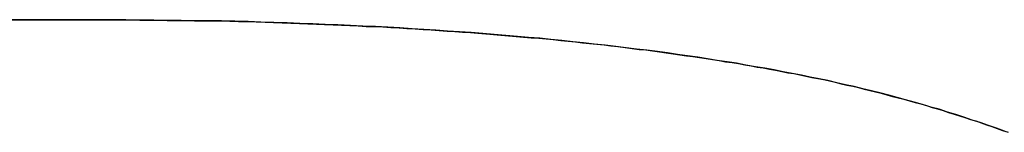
# Model space of a CAD drawing. Extents: x -3.81 to 3.81, y -1.89 to 1.9.
# Tile 40 of 149: x -2.30328 to -2.27206, y 1.46222 to 1.46579. Entities that reach past the tile are written whole.
import ezdxf

# ---------------------------------------------------------------- set-up
doc = ezdxf.new("R2010")
doc.units = 0
doc.layers.get('0').update_dxf_attribs({"linetype": 'CONTINUOUS'})

# ---------------------------------------------------------------- blocks, each defined once
blk = doc.blocks.new('*U1')
at = {"extrusion": (0, -1, 0)}
for p, q in [((-2.343651, 1.465791, 4.2099), (-2.301244, 1.465791, 4.2099)), ((-2.301244, 1.465791, 4.2098), (-2.343651, 1.465791, 4.2098)), ((-2.301244, 1.465791, 4.2099), (-2.301244, 1.465791, 4.2098))]:
    blk.add_line(p, q, dxfattribs=at)
for p, q in [((-2.301244, 1.465791, 4.2098), (-2.343651, 1.465791, 4.2098)), ((-2.343651, 1.465791, 4.2099), (-2.301244, 1.465791, 4.2099)), ((-2.301244, 1.465791, 4.2099), (-2.301244, 1.465791, 4.2098))]:
    blk.add_line(p, q)
for points in [[(-2.30124, 1.46579, 4.2099), (-2.30095, 1.46579, 4.2099), (-2.30065, 1.46579, 4.2099), (-2.30035, 1.46579, 4.2099), (-2.30006, 1.46579, 4.2099), (-2.29977, 1.46579, 4.2099), (-2.29947, 1.46578, 4.2099), (-2.29918, 1.46578, 4.2099), (-2.29889, 1.46578, 4.2099), (-2.2986, 1.46577, 4.2099), (-2.29832, 1.46577, 4.2099), (-2.29803, 1.46577, 4.2099), (-2.29774, 1.46576, 4.2099), (-2.29746, 1.46576, 4.2099), (-2.29718, 1.46575, 4.2099), (-2.2969, 1.46575, 4.2099), (-2.29662, 1.46574, 4.2099), (-2.29634, 1.46573, 4.2099), (-2.29606, 1.46573, 4.2099), (-2.29578, 1.46572, 4.2099), (-2.2955, 1.46571, 4.2099), (-2.29523, 1.4657, 4.2099), (-2.29496, 1.46569, 4.2099), (-2.29468, 1.46568, 4.2099), (-2.29441, 1.46567, 4.2099), (-2.29414, 1.46566, 4.2099), (-2.29387, 1.46565, 4.2099), (-2.29361, 1.46564, 4.2099), (-2.29334, 1.46563, 4.2099), (-2.29308, 1.46562, 4.2099), (-2.29281, 1.46561, 4.2099), (-2.29255, 1.4656, 4.2099), (-2.29229, 1.46558, 4.2099), (-2.29203, 1.46557, 4.2099), (-2.29177, 1.46556, 4.2099), (-2.29151, 1.46554, 4.2099), (-2.29125, 1.46553, 4.2099), (-2.291, 1.46551, 4.2099), (-2.29074, 1.4655, 4.2099), (-2.29049, 1.46548, 4.2099), (-2.29023, 1.46547, 4.2099), (-2.28998, 1.46545, 4.2099), (-2.28973, 1.46543, 4.2099), (-2.28948, 1.46542, 4.2099), (-2.28924, 1.4654, 4.2099), (-2.28899, 1.46538, 4.2099), (-2.28875, 1.46536, 4.2099), (-2.2885, 1.46534, 4.2099), (-2.28826, 1.46532, 4.2099), (-2.28802, 1.4653, 4.2099), (-2.28778, 1.46528, 4.2099), (-2.28754, 1.46526, 4.2099), (-2.2873, 1.46524, 4.2099), (-2.28706, 1.46522, 4.2099), (-2.28682, 1.4652, 4.2099), (-2.28659, 1.46518, 4.2099), (-2.28636, 1.46516, 4.2099), (-2.28612, 1.46513, 4.2099), (-2.28589, 1.46511, 4.2099), (-2.28566, 1.46509, 4.2099), (-2.28543, 1.46506, 4.2099), (-2.28521, 1.46504, 4.2099), (-2.28498, 1.46501, 4.2099), (-2.28475, 1.46499, 4.2099), (-2.28453, 1.46496, 4.2099), (-2.28431, 1.46494, 4.2099), (-2.28408, 1.46491, 4.2099), (-2.28386, 1.46488, 4.2099), (-2.28364, 1.46485, 4.2099), (-2.28343, 1.46483, 4.2099), (-2.28321, 1.4648, 4.2099), (-2.28299, 1.46477, 4.2099), (-2.28278, 1.46474, 4.2099), (-2.28256, 1.46471, 4.2099), (-2.28235, 1.46468, 4.2099), (-2.28214, 1.46465, 4.2099), (-2.28193, 1.46462, 4.2099), (-2.28172, 1.46459, 4.2099), (-2.28151, 1.46456, 4.2099), (-2.28131, 1.46453, 4.2099), (-2.2811, 1.4645, 4.2099), (-2.2809, 1.46446, 4.2099), (-2.28069, 1.46443, 4.2099), (-2.28049, 1.4644, 4.2099), (-2.28029, 1.46436, 4.2099), (-2.28009, 1.46433, 4.2099), (-2.27989, 1.46429, 4.2099), (-2.2797, 1.46426, 4.2099), (-2.2795, 1.46422, 4.2099), (-2.27931, 1.46419, 4.2099), (-2.27911, 1.46415, 4.2099), (-2.27892, 1.46411, 4.2099), (-2.27873, 1.46408, 4.2099), (-2.27854, 1.46404, 4.2099), (-2.27835, 1.464, 4.2099), (-2.27816, 1.46396, 4.2099), (-2.27797, 1.46393, 4.2099), (-2.27779, 1.46389, 4.2099), (-2.2776, 1.46385, 4.2099), (-2.27742, 1.46381, 4.2099), (-2.27723, 1.46376, 4.2099), (-2.27705, 1.46372, 4.2099), (-2.27686, 1.46368, 4.2099), (-2.27668, 1.46364, 4.2099), (-2.2765, 1.46359, 4.2099), (-2.27632, 1.46355, 4.2099), (-2.27614, 1.4635, 4.2099), (-2.27596, 1.46346, 4.2099), (-2.27578, 1.46341, 4.2099), (-2.2756, 1.46336, 4.2099), (-2.27542, 1.46331, 4.2099), (-2.27524, 1.46327, 4.2099), (-2.27506, 1.46322, 4.2099), (-2.27488, 1.46317, 4.2099), (-2.2747, 1.46312, 4.2099), (-2.27453, 1.46307, 4.2099), (-2.27435, 1.46301, 4.2099), (-2.27418, 1.46296, 4.2099), (-2.274, 1.46291, 4.2099), (-2.27383, 1.46285, 4.2099), (-2.27365, 1.4628, 4.2099), (-2.27348, 1.46274, 4.2099), (-2.27331, 1.46269, 4.2099), (-2.27313, 1.46263, 4.2099), (-2.27296, 1.46258, 4.2099), (-2.27279, 1.46252, 4.2099), (-2.27262, 1.46246, 4.2099), (-2.27245, 1.4624, 4.2099), (-2.27228, 1.46234, 4.2099), (-2.27211, 1.46228, 4.2099), (-2.27194, 1.46222, 4.2099)], [(-2.27205, 1.46226, 4.2098), (-2.27231, 1.46235, 4.2098), (-2.27256, 1.46244, 4.2098), (-2.27282, 1.46253, 4.2098), (-2.27308, 1.46261, 4.2098), (-2.27334, 1.4627, 4.2098), (-2.2736, 1.46278, 4.2098), (-2.27386, 1.46286, 4.2098), (-2.27412, 1.46295, 4.2098), (-2.27439, 1.46302, 4.2098), (-2.27465, 1.4631, 4.2098), (-2.27492, 1.46318, 4.2098), (-2.27519, 1.46325, 4.2098), (-2.27545, 1.46332, 4.2098), (-2.27572, 1.4634, 4.2098), (-2.276, 1.46347, 4.2098), (-2.27627, 1.46354, 4.2098), (-2.27654, 1.4636, 4.2098), (-2.27682, 1.46367, 4.2098), (-2.27709, 1.46373, 4.2098), (-2.27737, 1.46379, 4.2098), (-2.27765, 1.46386, 4.2098), (-2.27793, 1.46392, 4.2098), (-2.27821, 1.46397, 4.2098), (-2.27849, 1.46403, 4.2098), (-2.27878, 1.46409, 4.2098), (-2.27907, 1.46414, 4.2098), (-2.27936, 1.4642, 4.2098), (-2.27965, 1.46425, 4.2098), (-2.27995, 1.4643, 4.2098), (-2.28025, 1.46435, 4.2098), (-2.28055, 1.46441, 4.2098), (-2.28085, 1.46446, 4.2098), (-2.28116, 1.4645, 4.2098), (-2.28147, 1.46455, 4.2098), (-2.28178, 1.4646, 4.2098), (-2.2821, 1.46465, 4.2098), (-2.28242, 1.46469, 4.2098), (-2.28274, 1.46474, 4.2098), (-2.28306, 1.46478, 4.2098), (-2.28339, 1.46482, 4.2098), (-2.28372, 1.46486, 4.2098), (-2.28405, 1.4649, 4.2098), (-2.28438, 1.46494, 4.2098), (-2.28472, 1.46498, 4.2098), (-2.28506, 1.46502, 4.2098), (-2.2854, 1.46506, 4.2098), (-2.28574, 1.46509, 4.2098), (-2.28609, 1.46513, 4.2098), (-2.28644, 1.46516, 4.2098), (-2.28679, 1.4652, 4.2098), (-2.28715, 1.46523, 4.2098), (-2.2875, 1.46526, 4.2098), (-2.28786, 1.46529, 4.2098), (-2.28823, 1.46532, 4.2098), (-2.28859, 1.46535, 4.2098), (-2.28896, 1.46538, 4.2098), (-2.28933, 1.46541, 4.2098), (-2.28971, 1.46543, 4.2098), (-2.29008, 1.46546, 4.2098), (-2.29046, 1.46548, 4.2098), (-2.29084, 1.4655, 4.2098), (-2.29123, 1.46553, 4.2098), (-2.29161, 1.46555, 4.2098), (-2.292, 1.46557, 4.2098), (-2.2924, 1.46559, 4.2098), (-2.29279, 1.46561, 4.2098), (-2.29319, 1.46563, 4.2098), (-2.29359, 1.46564, 4.2098), (-2.29399, 1.46566, 4.2098), (-2.2944, 1.46567, 4.2098), (-2.2948, 1.46569, 4.2098), (-2.29522, 1.4657, 4.2098), (-2.29563, 1.46571, 4.2098), (-2.29604, 1.46573, 4.2098), (-2.29646, 1.46574, 4.2098), (-2.29688, 1.46575, 4.2098), (-2.29731, 1.46575, 4.2098), (-2.29774, 1.46576, 4.2098), (-2.29816, 1.46577, 4.2098), (-2.2986, 1.46577, 4.2098), (-2.29903, 1.46578, 4.2098), (-2.29947, 1.46578, 4.2098), (-2.29991, 1.46579, 4.2098), (-2.30035, 1.46579, 4.2098), (-2.3008, 1.46579, 4.2098), (-2.30124, 1.46579, 4.2098)], [(-2.27205, 1.46226, 4.2098), (-2.27231, 1.46235, 4.2098), (-2.27256, 1.46244, 4.2098), (-2.27282, 1.46253, 4.2098), (-2.27308, 1.46261, 4.2098), (-2.27334, 1.4627, 4.2098), (-2.2736, 1.46278, 4.2098), (-2.27386, 1.46286, 4.2098), (-2.27412, 1.46295, 4.2098), (-2.27439, 1.46302, 4.2098), (-2.27465, 1.4631, 4.2098), (-2.27492, 1.46318, 4.2098), (-2.27519, 1.46325, 4.2098), (-2.27545, 1.46332, 4.2098), (-2.27572, 1.4634, 4.2098), (-2.276, 1.46347, 4.2098), (-2.27627, 1.46354, 4.2098), (-2.27654, 1.4636, 4.2098), (-2.27682, 1.46367, 4.2098), (-2.27709, 1.46373, 4.2098), (-2.27737, 1.46379, 4.2098), (-2.27765, 1.46386, 4.2098), (-2.27793, 1.46392, 4.2098), (-2.27821, 1.46397, 4.2098), (-2.27849, 1.46403, 4.2098), (-2.27878, 1.46409, 4.2098), (-2.27907, 1.46414, 4.2098), (-2.27936, 1.4642, 4.2098), (-2.27965, 1.46425, 4.2098), (-2.27995, 1.4643, 4.2098), (-2.28025, 1.46435, 4.2098), (-2.28055, 1.46441, 4.2098), (-2.28085, 1.46446, 4.2098), (-2.28116, 1.4645, 4.2098), (-2.28147, 1.46455, 4.2098), (-2.28178, 1.4646, 4.2098), (-2.2821, 1.46465, 4.2098), (-2.28242, 1.46469, 4.2098), (-2.28274, 1.46474, 4.2098), (-2.28306, 1.46478, 4.2098), (-2.28339, 1.46482, 4.2098), (-2.28372, 1.46486, 4.2098), (-2.28405, 1.4649, 4.2098), (-2.28438, 1.46494, 4.2098), (-2.28472, 1.46498, 4.2098), (-2.28506, 1.46502, 4.2098), (-2.2854, 1.46506, 4.2098), (-2.28574, 1.46509, 4.2098), (-2.28609, 1.46513, 4.2098), (-2.28644, 1.46516, 4.2098), (-2.28679, 1.4652, 4.2098), (-2.28715, 1.46523, 4.2098), (-2.2875, 1.46526, 4.2098), (-2.28786, 1.46529, 4.2098), (-2.28823, 1.46532, 4.2098), (-2.28859, 1.46535, 4.2098), (-2.28896, 1.46538, 4.2098), (-2.28933, 1.46541, 4.2098), (-2.28971, 1.46543, 4.2098), (-2.29008, 1.46546, 4.2098), (-2.29046, 1.46548, 4.2098), (-2.29084, 1.4655, 4.2098), (-2.29123, 1.46553, 4.2098), (-2.29161, 1.46555, 4.2098), (-2.292, 1.46557, 4.2098), (-2.2924, 1.46559, 4.2098), (-2.29279, 1.46561, 4.2098), (-2.29319, 1.46563, 4.2098), (-2.29359, 1.46564, 4.2098), (-2.29399, 1.46566, 4.2098), (-2.2944, 1.46567, 4.2098), (-2.2948, 1.46569, 4.2098), (-2.29522, 1.4657, 4.2098), (-2.29563, 1.46571, 4.2098), (-2.29604, 1.46573, 4.2098), (-2.29646, 1.46574, 4.2098), (-2.29688, 1.46575, 4.2098), (-2.29731, 1.46575, 4.2098), (-2.29774, 1.46576, 4.2098), (-2.29816, 1.46577, 4.2098), (-2.2986, 1.46577, 4.2098), (-2.29903, 1.46578, 4.2098), (-2.29947, 1.46578, 4.2098), (-2.29991, 1.46579, 4.2098), (-2.30035, 1.46579, 4.2098), (-2.3008, 1.46579, 4.2098), (-2.30124, 1.46579, 4.2098)], [(-2.30124, 1.46579, 4.2099), (-2.30095, 1.46579, 4.2099), (-2.30065, 1.46579, 4.2099), (-2.30035, 1.46579, 4.2099), (-2.30006, 1.46579, 4.2099), (-2.29977, 1.46579, 4.2099), (-2.29947, 1.46578, 4.2099), (-2.29918, 1.46578, 4.2099), (-2.29889, 1.46578, 4.2099), (-2.2986, 1.46577, 4.2099), (-2.29832, 1.46577, 4.2099), (-2.29803, 1.46577, 4.2099), (-2.29774, 1.46576, 4.2099), (-2.29746, 1.46576, 4.2099), (-2.29718, 1.46575, 4.2099), (-2.2969, 1.46575, 4.2099), (-2.29662, 1.46574, 4.2099), (-2.29634, 1.46573, 4.2099), (-2.29606, 1.46573, 4.2099), (-2.29578, 1.46572, 4.2099), (-2.2955, 1.46571, 4.2099), (-2.29523, 1.4657, 4.2099), (-2.29496, 1.46569, 4.2099), (-2.29468, 1.46568, 4.2099), (-2.29441, 1.46567, 4.2099), (-2.29414, 1.46566, 4.2099), (-2.29387, 1.46565, 4.2099), (-2.29361, 1.46564, 4.2099), (-2.29334, 1.46563, 4.2099), (-2.29308, 1.46562, 4.2099), (-2.29281, 1.46561, 4.2099), (-2.29255, 1.4656, 4.2099), (-2.29229, 1.46558, 4.2099), (-2.29203, 1.46557, 4.2099), (-2.29177, 1.46556, 4.2099), (-2.29151, 1.46554, 4.2099), (-2.29125, 1.46553, 4.2099), (-2.291, 1.46551, 4.2099), (-2.29074, 1.4655, 4.2099), (-2.29049, 1.46548, 4.2099), (-2.29023, 1.46547, 4.2099), (-2.28998, 1.46545, 4.2099), (-2.28973, 1.46543, 4.2099), (-2.28948, 1.46542, 4.2099), (-2.28924, 1.4654, 4.2099), (-2.28899, 1.46538, 4.2099), (-2.28875, 1.46536, 4.2099), (-2.2885, 1.46534, 4.2099), (-2.28826, 1.46532, 4.2099), (-2.28802, 1.4653, 4.2099), (-2.28778, 1.46528, 4.2099), (-2.28754, 1.46526, 4.2099), (-2.2873, 1.46524, 4.2099), (-2.28706, 1.46522, 4.2099), (-2.28682, 1.4652, 4.2099), (-2.28659, 1.46518, 4.2099), (-2.28636, 1.46516, 4.2099), (-2.28612, 1.46513, 4.2099), (-2.28589, 1.46511, 4.2099), (-2.28566, 1.46509, 4.2099), (-2.28543, 1.46506, 4.2099), (-2.28521, 1.46504, 4.2099), (-2.28498, 1.46501, 4.2099), (-2.28475, 1.46499, 4.2099), (-2.28453, 1.46496, 4.2099), (-2.28431, 1.46494, 4.2099), (-2.28408, 1.46491, 4.2099), (-2.28386, 1.46488, 4.2099), (-2.28364, 1.46485, 4.2099), (-2.28343, 1.46483, 4.2099), (-2.28321, 1.4648, 4.2099), (-2.28299, 1.46477, 4.2099), (-2.28278, 1.46474, 4.2099), (-2.28256, 1.46471, 4.2099), (-2.28235, 1.46468, 4.2099), (-2.28214, 1.46465, 4.2099), (-2.28193, 1.46462, 4.2099), (-2.28172, 1.46459, 4.2099), (-2.28151, 1.46456, 4.2099), (-2.28131, 1.46453, 4.2099), (-2.2811, 1.4645, 4.2099), (-2.2809, 1.46446, 4.2099), (-2.28069, 1.46443, 4.2099), (-2.28049, 1.4644, 4.2099), (-2.28029, 1.46436, 4.2099), (-2.28009, 1.46433, 4.2099), (-2.27989, 1.46429, 4.2099), (-2.2797, 1.46426, 4.2099), (-2.2795, 1.46422, 4.2099), (-2.27931, 1.46419, 4.2099), (-2.27911, 1.46415, 4.2099), (-2.27892, 1.46411, 4.2099), (-2.27873, 1.46408, 4.2099), (-2.27854, 1.46404, 4.2099), (-2.27835, 1.464, 4.2099), (-2.27816, 1.46396, 4.2099), (-2.27797, 1.46393, 4.2099), (-2.27779, 1.46389, 4.2099), (-2.2776, 1.46385, 4.2099), (-2.27742, 1.46381, 4.2099), (-2.27723, 1.46376, 4.2099), (-2.27705, 1.46372, 4.2099), (-2.27686, 1.46368, 4.2099), (-2.27668, 1.46364, 4.2099), (-2.2765, 1.46359, 4.2099), (-2.27632, 1.46355, 4.2099), (-2.27614, 1.4635, 4.2099), (-2.27596, 1.46346, 4.2099), (-2.27578, 1.46341, 4.2099), (-2.2756, 1.46336, 4.2099), (-2.27542, 1.46331, 4.2099), (-2.27524, 1.46327, 4.2099), (-2.27506, 1.46322, 4.2099), (-2.27488, 1.46317, 4.2099), (-2.2747, 1.46312, 4.2099), (-2.27453, 1.46307, 4.2099), (-2.27435, 1.46301, 4.2099), (-2.27418, 1.46296, 4.2099), (-2.274, 1.46291, 4.2099), (-2.27383, 1.46285, 4.2099), (-2.27365, 1.4628, 4.2099), (-2.27348, 1.46274, 4.2099), (-2.27331, 1.46269, 4.2099), (-2.27313, 1.46263, 4.2099), (-2.27296, 1.46258, 4.2099), (-2.27279, 1.46252, 4.2099), (-2.27262, 1.46246, 4.2099), (-2.27245, 1.4624, 4.2099), (-2.27228, 1.46234, 4.2099), (-2.27211, 1.46228, 4.2099), (-2.27194, 1.46222, 4.2099)]]:
    blk.add_polyline3d(points)

msp = doc.modelspace()

# ---------------------------------------------------------------- block references
msp.add_blockref('*U1', (0, 0))

doc.saveas('drawing.dxf')
